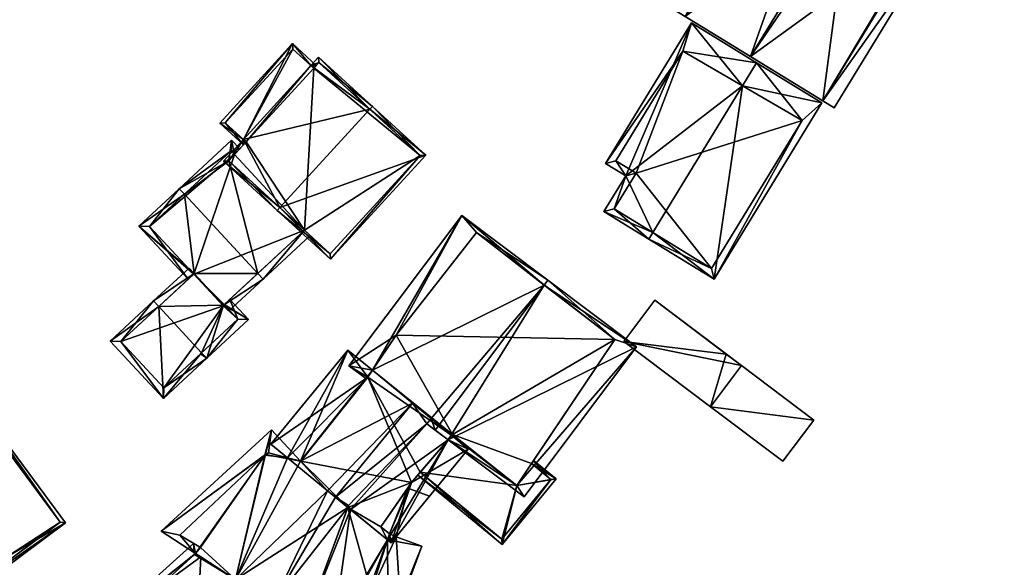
# Model space of a CAD drawing. Header units: inches. Extents: x 2523744 to 2528136, y 1148995 to 1152010.
# Tile 132 of 256: x 2525945 to 2526010, y 1150866 to 1150902. Entities that reach past the tile are written whole.
import ezdxf

# ---------------------------------------------------------------- set-up
doc = ezdxf.new("R2010")
doc.units = ezdxf.units.IN
doc.header["$MEASUREMENT"] = 0
doc.layers.add('Gebaeude Einzelhaus', color=10, linetype='Continuous')

msp = doc.modelspace()

# ---------------------------------------------------------------- meshes
at = {"layer": 'Gebaeude Einzelhaus'}
mesh = msp.add_polyface(dxfattribs=at)
corners = [(2525998.536, 1150920.593, 424.035), (2525987.669, 1150902.843, 424.035), (2525988.853, 1150902.118, 424.942), (2526000.255, 1150919.707, 425.294), (2525993.119, 1150899.506, 428.208), (2526000.02, 1150919.829, 425.122), (2526004.255, 1150917.698, 428.208), (2526000.44, 1150920.034, 425.286), (2526004.748, 1150907.939, 424.62), (2525997.863, 1150896.603, 424.59), (2526002.9, 1150913.809, 427.639), (2526005.51, 1150907.463, 424.035), (2525998.59, 1150896.158, 424.035), (2526009.726, 1150914.349, 424.035), (2526004.65, 1150908, 424.695), (2526004.255, 1150917.698, 424.035), (2526002.657, 1150918.676, 423.8), (2526004.255, 1150917.698, 414.773), (2526002.657, 1150918.676, 414.773), (2526000.02, 1150919.829, 414.773), (2525988.853, 1150902.118, 414.773), (2525997.863, 1150896.603, 414.773), (2526004.249, 1150907.326, 424.035), (2526004.249, 1150907.326, 414.773), (2526004.65, 1150908, 424.621), (2526002.573, 1150918.514, 414.773), (2525999.635, 1150910.151, 414.773)]
mesh.append_faces([[corners[k] for k in face] for face in [(9, 11, 12), (9, 8, 11), (9, 14, 8), (2, 0, 5), (2, 1, 0), (6, 10, 13), (8, 9, 11), (11, 9, 12), (6, 4, 10), (10, 4, 8), (8, 4, 9), (3, 6, 7), (3, 4, 6), (0, 2, 5), (5, 2, 3), (3, 2, 4), (0, 1, 2)]], dxfattribs={"color": 13})
mesh.append_faces([[corners[k] for k in face] for face in [(25, 26, 19), (19, 26, 20), (20, 26, 21), (21, 26, 23), (18, 17, 25), (25, 17, 26), (14, 24, 8), (9, 22, 14), (14, 22, 24), (9, 21, 22), (22, 21, 23), (9, 20, 21), (4, 2, 9), (9, 2, 20), (20, 2, 19), (19, 2, 5), (16, 17, 18), (16, 15, 17), (7, 6, 16), (16, 6, 15), (15, 6, 13)]], dxfattribs={"color": 41})
mesh = msp.add_polyface(dxfattribs=at)
corners = [(2525992.607, 1150897.588, 422.329), (2525993.525, 1150899.088, 422.329), (2525989.254, 1150901.703, 420.812), (2525984.958, 1150891.716, 421.282), (2525983.636, 1150892.525, 420.812), (2525986.737, 1150888, 422.329), (2525983.526, 1150889.379, 421.282), (2525986.476, 1150887.573, 422.329), (2525990.743, 1150884.961, 420.812), (2525997.791, 1150896.476, 420.812), (2525988.706, 1150899.851, 420.963), (2525996.501, 1150895.328, 420.964), (2525984.324, 1150892.69, 420.964), (2525984.214, 1150889.544, 421.433), (2525985.645, 1150891.881, 421.433), (2525990.578, 1150885.649, 420.964), (2525996.501, 1150895.328, 414.523), (2525988.706, 1150899.851, 414.523), (2525984.324, 1150892.69, 414.523), (2525985.645, 1150891.881, 414.523), (2525984.214, 1150889.544, 414.523), (2525990.578, 1150885.649, 414.523)]
mesh.append_faces([[corners[k] for k in face] for face in [(8, 15, 11), (8, 11, 9), (5, 15, 7), (13, 5, 7), (7, 15, 8), (6, 13, 7), (14, 13, 3), (12, 14, 3), (3, 13, 6), (10, 12, 4), (4, 12, 3), (2, 10, 4), (0, 10, 1), (11, 0, 1), (9, 11, 1), (1, 10, 2), (0, 9, 1), (5, 8, 0), (0, 8, 9), (5, 7, 8), (5, 6, 7), (0, 3, 5), (5, 3, 6), (0, 2, 3), (3, 2, 4), (0, 1, 2)]], dxfattribs={"color": 13})
mesh.append_faces([[corners[k] for k in face] for face in [(19, 21, 20), (17, 19, 18), (16, 21, 19), (16, 19, 17), (11, 21, 16), (15, 21, 11), (20, 21, 5), (5, 21, 15), (13, 20, 5), (19, 20, 14), (14, 20, 13), (18, 19, 12), (12, 19, 14), (17, 18, 10), (10, 18, 12), (16, 17, 0), (0, 17, 10), (11, 16, 0)]], dxfattribs={"color": 41})
mesh = msp.add_polyface(dxfattribs=at)
corners = [(2525962.338, 1150889.63, 429.965), (2525962.169, 1150889.445, 429.965), (2525965.655, 1150886.256, 426.932), (2525971.879, 1150893.061, 426.932), (2525968.224, 1150896.065, 429.965), (2525968.394, 1150896.25, 429.965), (2525958.649, 1150892.665, 426.932), (2525959.955, 1150894.092, 426.932), (2525964.873, 1150899.47, 426.932), (2525964.368, 1150898.918, 426.932), (2525959.003, 1150892.681, 427.091), (2525965.639, 1150886.61, 427.093), (2525971.525, 1150893.045, 427.093), (2525964.889, 1150899.116, 427.091), (2525964.553, 1150898.749, 427.091), (2525960.139, 1150893.924, 427.09), (2525964.368, 1150898.918, 426.527), (2525964.553, 1150898.749, 426.531), (2525964.722, 1150898.933, 426.531), (2525963.169, 1150900.354, 426.498), (2525959.955, 1150894.092, 426.527), (2525958.416, 1150895.159, 426.498), (2525959.969, 1150893.738, 426.531), (2525960.139, 1150893.924, 426.531), (2525963.185, 1150900, 426.502), (2525958.77, 1150895.175, 426.502), (2525959.955, 1150894.092, 415.256), (2525960.139, 1150893.924, 415.256), (2525959.38, 1150893.093, 423.369), (2525959.38, 1150893.093, 415.256), (2525959.003, 1150892.681, 423.626), (2525963.952, 1150888.153, 423.371), (2525965.639, 1150886.61, 415.256), (2525963.952, 1150888.153, 415.256), (2525971.525, 1150893.045, 415.256), (2525964.889, 1150899.116, 415.256), (2525964.553, 1150898.749, 415.256), (2525964.368, 1150898.918, 415.256), (2525963.955, 1150888.156, 415.256), (2525963.185, 1150900, 415.256), (2525958.77, 1150895.175, 415.256)]
mesh.append_faces([[corners[k] for k in face] for face in [(16, 18, 17), (16, 19, 18), (22, 20, 23), (19, 25, 21), (21, 25, 22), (22, 25, 20), (16, 24, 19), (19, 24, 25), (20, 22, 23), (20, 21, 22), (16, 19, 20), (20, 19, 21), (16, 18, 19), (16, 17, 18), (15, 10, 7), (13, 14, 9), (8, 13, 9), (4, 13, 5), (12, 4, 5), (5, 13, 8), (3, 12, 5), (11, 12, 2), (2, 12, 3), (0, 11, 1), (10, 0, 1), (1, 11, 2), (7, 10, 6), (6, 10, 1), (7, 4, 9), (9, 4, 8), (8, 4, 5), (6, 0, 7), (7, 0, 4), (6, 1, 0), (0, 3, 4), (4, 3, 5), (0, 2, 3), (0, 1, 2)]], dxfattribs={"color": 13})
mesh.append_faces([[corners[k] for k in face] for face in [(37, 26, 39), (39, 26, 40), (25, 26, 20), (25, 40, 26), (25, 24, 40), (40, 24, 39), (16, 37, 24), (24, 37, 39), (37, 27, 26), (27, 38, 29), (38, 32, 33), (38, 34, 32), (37, 36, 27), (27, 36, 38), (38, 36, 34), (34, 36, 35), (17, 9, 14), (17, 16, 9), (17, 36, 16), (16, 36, 37), (13, 17, 14), (13, 35, 17), (17, 35, 36), (13, 34, 35), (4, 12, 13), (13, 12, 34), (12, 11, 34), (34, 11, 32), (32, 31, 33), (31, 10, 30), (31, 0, 10), (32, 11, 31), (31, 11, 0), (23, 10, 15), (23, 30, 10), (23, 28, 30), (23, 27, 28), (28, 27, 29), (20, 23, 7), (7, 23, 15), (20, 27, 23), (20, 26, 27), (7, 9, 20), (20, 9, 16)]], dxfattribs={"color": 41})
mesh = msp.add_polyface(dxfattribs=at)
corners = [(2525956.098, 1150890.503, 425.288), (2525955.759, 1150890.869, 425.288), (2525953.115, 1150888.419, 423.139), (2525956.702, 1150885.283, 423.437), (2525956.336, 1150884.943, 423.139), (2525956.735, 1150885.314, 423.464), (2525960.898, 1150885.323, 425.288), (2525958.654, 1150883.243, 423.464), (2525961.238, 1150884.956, 425.288), (2525958.994, 1150882.876, 423.464), (2525959.003, 1150892.681, 423.626), (2525959.184, 1150894.041, 423.139), (2525963.952, 1150888.153, 423.371), (2525964.322, 1150887.815, 423.352), (2525959.38, 1150893.093, 423.369), (2525959.719, 1150893.464, 423.139), (2525959.156, 1150893.335, 423.369), (2525953.821, 1150888.393, 423.437), (2525959.156, 1150893.335, 415.256), (2525959.38, 1150893.093, 415.256), (2525953.821, 1150888.393, 415.256), (2525956.703, 1150885.283, 415.256), (2525958.7, 1150883.286, 423.428), (2525958.7, 1150883.286, 415.256), (2525963.952, 1150888.153, 415.256), (2525963.955, 1150888.156, 415.256), (2525958.621, 1150883.213, 415.256)]
mesh.append_faces([[corners[k] for k in face] for face in [(0, 17, 1), (1, 17, 2), (2, 17, 4), (4, 17, 3), (6, 8, 7), (7, 8, 9), (8, 12, 13), (8, 6, 12), (14, 16, 15), (15, 16, 11), (11, 16, 1), (1, 16, 0), (11, 14, 15), (11, 10, 14), (12, 8, 13), (10, 6, 12), (12, 6, 8), (10, 0, 6), (11, 1, 10), (10, 1, 0), (6, 7, 8), (8, 7, 9), (0, 5, 6), (6, 5, 7), (0, 2, 5), (5, 2, 3), (3, 2, 4), (0, 1, 2)]], dxfattribs={"color": 13})
mesh.append_faces([[corners[k] for k in face] for face in [(19, 20, 18), (19, 21, 20), (21, 23, 26), (19, 24, 21), (21, 24, 23), (19, 25, 24), (22, 6, 7), (24, 12, 23), (23, 12, 22), (22, 12, 6), (20, 3, 17), (20, 21, 3), (0, 16, 17), (17, 16, 20), (20, 16, 18), (18, 14, 19), (18, 16, 14)]], dxfattribs={"color": 41})
mesh = msp.add_polyface(dxfattribs=at)
corners = [(2525969.95, 1150881.3, 413.613), (2525973.635, 1150874.791, 413.613), (2525968.397, 1150878.991, 413.613), (2525973.584, 1150874.731, 413.613), (2525969.95, 1150881.3, 425.109), (2525968.397, 1150878.991, 425.197), (2525975.2, 1150888, 413.613), (2525973.34, 1150874.446, 428.018), (2525971.954, 1150875.482, 428.216), (2525973.34, 1150874.446, 426.917), (2525972.505, 1150875.07, 428.635), (2525970.95, 1150871.65, 413.613), (2525968.1, 1150878.55, 413.613), (2525971.525, 1150872.323, 413.613), (2525963.7, 1150873.05, 413.613), (2525968.397, 1150878.991, 426.107), (2525972.235, 1150875.838, 428.222), (2525971.024, 1150876.833, 429.4), (2525971.525, 1150872.323, 426.36), (2525973.584, 1150874.731, 426.332), (2525970.95, 1150871.65, 426.971), (2525968.1, 1150878.55, 425.214), (2525968.1, 1150878.55, 426.156), (2525966.86, 1150879.291, 424.338), (2525974.231, 1150889.114, 424.338), (2525975.2, 1150888, 425.218), (2525968.007, 1150878.433, 425.211), (2525974.664, 1150873.844, 425.86), (2525966.788, 1150880.313, 424.09), (2525965.461, 1150871.119, 428.748), (2525965.981, 1150870.691, 429.4), (2525963.683, 1150873.054, 426.228), (2525966.952, 1150869.894, 428.456)]
mesh.append_faces([[corners[k] for k in face] for face in [(23, 5, 21), (24, 4, 23), (23, 4, 5), (24, 25, 4), (21, 26, 23), (10, 16, 8), (5, 23, 21), (21, 23, 26), (5, 24, 23), (27, 20, 9), (15, 22, 28), (17, 29, 30), (15, 31, 17), (30, 8, 17), (17, 8, 16), (32, 9, 8)]], dxfattribs={"color": 13})
mesh.append_faces([[corners[k] for k in face] for face in [(0, 1, 2), (2, 1, 3), (4, 2, 5), (4, 0, 2), (4, 6, 0), (7, 8, 9), (7, 10, 8), (11, 12, 13), (13, 12, 3), (3, 12, 2), (11, 14, 12), (15, 16, 5), (15, 17, 16), (9, 18, 19), (9, 20, 18), (5, 21, 15), (15, 21, 22), (5, 12, 21), (5, 2, 12)]], dxfattribs={"color": 41})
mesh = msp.add_polyface(dxfattribs=at)
corners = [(2525984.25, 1150881, 413.613), (2525969.95, 1150881.3, 413.613), (2525975.2, 1150888, 413.613), (2525978.792, 1150872.895, 413.613), (2525973.635, 1150874.791, 413.613), (2525977.829, 1150871.466, 413.613), (2525969.95, 1150881.3, 425.109), (2525975.2, 1150888, 425.218), (2525979.634, 1150884.57, 428.635), (2525984.25, 1150881, 425.182), (2525978.792, 1150872.895, 424.037), (2525977.829, 1150871.466, 424.835), (2525973.635, 1150874.791, 426.331), (2525977.829, 1150871.466, 423.965), (2525973.635, 1150874.791, 428.001), (2525973.34, 1150874.446, 428.018), (2525973.584, 1150874.731, 426.911), (2525973.584, 1150874.731, 426.332), (2525973.34, 1150874.446, 426.917), (2525979.869, 1150884.883, 428.635), (2525974.231, 1150889.114, 424.338), (2525985.676, 1150880.524, 424.338), (2525978.32, 1150870.721, 424.338), (2525972.505, 1150875.07, 428.635), (2525972.235, 1150875.838, 428.222), (2525968.397, 1150878.991, 425.197), (2525974.664, 1150873.844, 425.86)]
mesh.append_faces([[corners[k] for k in face] for face in [(19, 7, 20), (19, 8, 7), (21, 9, 19), (19, 9, 8), (14, 11, 15), (22, 11, 21), (21, 11, 9), (15, 8, 23), (15, 21, 8), (8, 21, 19), (15, 22, 21), (8, 24, 23), (8, 25, 24), (19, 20, 8), (8, 20, 25), (26, 18, 16), (18, 26, 16)]], dxfattribs={"color": 13})
mesh.append_faces([[corners[k] for k in face] for face in [(0, 1, 2), (3, 4, 0), (0, 4, 1), (3, 5, 4), (6, 7, 2), (8, 9, 7), (7, 9, 2), (2, 9, 0), (0, 10, 3), (0, 9, 10), (10, 9, 11), (11, 12, 13), (11, 14, 12), (15, 16, 14), (14, 16, 12), (12, 16, 17), (15, 18, 16), (18, 17, 16)]], dxfattribs={"color": 41})
mesh = msp.add_polyface(dxfattribs=at)
corners = [(2525954.416, 1150883.164, 425.288), (2525954.076, 1150883.531, 425.288), (2525951.238, 1150880.9, 423.139), (2525954.716, 1150877.145, 423.139), (2525957.217, 1150880.141, 425.288), (2525957.555, 1150879.776, 425.288), (2525958.654, 1150883.243, 423.464), (2525960.288, 1150882.308, 423.139), (2525958.7, 1150883.286, 423.428), (2525959.067, 1150883.626, 423.139), (2525956.735, 1150885.314, 423.464), (2525956.396, 1150885.68, 423.464), (2525951.944, 1150880.873, 423.416), (2525954.744, 1150877.851, 423.417), (2525957.145, 1150880.075, 425.234), (2525959.581, 1150882.335, 423.428), (2525959.581, 1150882.335, 415.256), (2525954.744, 1150877.851, 415.256), (2525958.7, 1150883.286, 415.256), (2525956.702, 1150885.283, 423.437), (2525956.703, 1150885.283, 415.256), (2525951.944, 1150880.873, 415.256), (2525958.621, 1150883.213, 415.256)]
mesh.append_faces([[corners[k] for k in face] for face in [(4, 5, 14), (4, 15, 5), (5, 15, 7), (7, 15, 9), (9, 15, 8), (0, 1, 10), (10, 1, 11), (3, 13, 5), (5, 13, 14), (1, 12, 2), (2, 12, 3), (3, 12, 13), (1, 0, 12), (0, 10, 1), (1, 10, 11), (4, 6, 0), (0, 6, 10), (6, 7, 8), (8, 7, 9), (4, 5, 6), (6, 5, 7), (0, 3, 4), (4, 3, 5), (0, 2, 3), (0, 1, 2)]], dxfattribs={"color": 13})
mesh.append_faces([[corners[k] for k in face] for face in [(16, 22, 18), (22, 21, 20), (16, 17, 22), (22, 17, 21), (13, 12, 17), (17, 12, 21), (19, 0, 10), (21, 12, 20), (20, 12, 19), (19, 12, 0), (16, 18, 15), (15, 18, 8), (15, 13, 16), (16, 13, 17), (15, 14, 13), (4, 14, 15)]], dxfattribs={"color": 41})
mesh = msp.add_polyface(dxfattribs=at)
corners = [(2525984.836, 1150880.88, 419.024), (2525992.526, 1150879.299, 420.352), (2525986.863, 1150883.569, 420.352), (2525990.5, 1150876.61, 419.024), (2525997.259, 1150875.731, 419.467), (2525992.526, 1150879.299, 419.467), (2525990.501, 1150876.611, 418.692), (2525995.233, 1150873.043, 418.692), (2525986.863, 1150883.569, 413.613), (2525984.836, 1150880.88, 413.613), (2525990.5, 1150876.61, 413.613), (2525991.534, 1150880.048, 413.613), (2525992.526, 1150879.299, 413.613), (2525997.259, 1150875.731, 413.613), (2525992.526, 1150879.3, 413.613), (2525995.233, 1150873.043, 413.613)]
mesh.append_faces([[corners[k] for k in face] for face in [(4, 6, 7), (4, 5, 6), (3, 1, 0), (0, 1, 2)]], dxfattribs={"color": 13})
mesh.append_faces([[corners[k] for k in face] for face in [(14, 13, 10), (10, 13, 15), (4, 7, 13), (13, 7, 15), (10, 15, 6), (6, 15, 7), (4, 13, 5), (5, 13, 14), (9, 11, 10), (10, 11, 12), (9, 8, 11), (5, 2, 1), (12, 11, 5), (5, 11, 2), (2, 11, 8), (1, 3, 5), (5, 3, 6), (0, 6, 3), (0, 9, 6), (6, 9, 10), (0, 8, 9), (0, 2, 8)]], dxfattribs={"color": 41})
mesh = msp.add_polyface(dxfattribs=at)
corners = [(2525967.55, 1150862.1, 413.613), (2525964.547, 1150863.957, 413.613), (2525968.3, 1150864.55, 413.613), (2525966.793, 1150870.025, 413.613), (2525967.446, 1150861.98, 413.613), (2525964.039, 1150862.586, 426.833), (2525965.816, 1150861.928, 426.833), (2525964.039, 1150862.586, 428.642), (2525966.792, 1150870.026, 428.611), (2525966.836, 1150870.143, 428.642), (2525967.104, 1150861.749, 413.613), (2525964.039, 1150862.586, 413.613), (2525959.446, 1150865.304, 413.613), (2525963.683, 1150873.054, 426.796), (2525963.683, 1150873.054, 426.228), (2525962.832, 1150873.277, 425.454), (2525965.461, 1150871.119, 428.748), (2525965.981, 1150870.691, 429.4), (2525966.793, 1150870.025, 428.612), (2525962.983, 1150863.21, 426.833), (2525970.95, 1150871.65, 413.613), (2525963.7, 1150873.05, 413.613), (2525962.832, 1150873.277, 413.613), (2525963.7, 1150873.05, 426.243), (2525968.1, 1150878.55, 425.214), (2525968.1, 1150878.55, 426.156), (2525968.1, 1150878.55, 413.613), (2525965.824, 1150861.948, 426.833), (2525966.952, 1150869.894, 428.456), (2525965.979, 1150861.868, 426.667), (2525969.374, 1150867.906, 425.629), (2525961.925, 1150863.836, 429.4), (2525966.788, 1150880.313, 424.09), (2525961.744, 1150874.171, 424.09), (2525971.024, 1150876.833, 429.4), (2525968.397, 1150878.991, 426.107)]
mesh.append_faces([[corners[k] for k in face] for face in [(27, 7, 6), (27, 28, 7), (7, 28, 9), (29, 30, 27), (31, 17, 16), (31, 18, 17), (31, 7, 18), (32, 25, 33), (33, 25, 15), (15, 25, 14), (14, 25, 23), (34, 14, 16), (35, 32, 14), (14, 32, 15), (15, 32, 33), (9, 17, 8)]], dxfattribs={"color": 13})
mesh.append_faces([[corners[k] for k in face] for face in [(0, 1, 2), (2, 1, 3), (0, 4, 1), (5, 6, 7), (8, 7, 9), (10, 1, 4), (10, 11, 1), (1, 12, 3), (13, 14, 15), (13, 16, 14), (17, 18, 8), (7, 19, 5), (20, 3, 21), (21, 3, 22), (23, 21, 14), (14, 21, 15), (24, 23, 25), (24, 21, 23), (24, 26, 21)]], dxfattribs={"color": 41})
mesh = msp.add_polyface(dxfattribs=at)
corners = [(2525941.028, 1150878.853, 423.993), (2525937.526, 1150876.255, 424.838), (2525937.603, 1150876.151, 424.837), (2525937.675, 1150876.054, 424.838), (2525944.525, 1150866.818, 424.837), (2525941.249, 1150863.766, 425.699), (2525941.153, 1150864.316, 425.651), (2525948.325, 1150869.014, 423.993), (2525940.952, 1150864.167, 425.699), (2525941.301, 1150864.116, 425.651), (2525947.975, 1150869.066, 424.041), (2525940.976, 1150878.503, 424.041), (2525940.976, 1150878.503, 415.39), (2525947.975, 1150869.066, 415.39), (2525937.675, 1150876.054, 415.39), (2525941.153, 1150864.316, 415.39), (2525941.301, 1150864.116, 415.39), (2525944.525, 1150866.818, 415.39)]
mesh.append_faces([[corners[k] for k in face] for face in [(11, 3, 2), (0, 11, 1), (1, 11, 2), (7, 9, 10), (7, 10, 0), (0, 10, 11), (8, 9, 5), (8, 6, 9), (5, 9, 7), (5, 6, 8), (0, 4, 7), (7, 4, 5), (5, 4, 6), (0, 3, 4), (0, 2, 3), (0, 1, 2)]], dxfattribs={"color": 13})
mesh.append_faces([[corners[k] for k in face] for face in [(13, 17, 12), (12, 17, 14), (13, 16, 17), (17, 16, 15), (10, 16, 13), (10, 9, 16), (16, 9, 15), (15, 9, 6), (12, 14, 11), (11, 14, 3), (11, 10, 12), (12, 10, 13)]], dxfattribs={"color": 41})
mesh = msp.add_polyface(dxfattribs=at)
corners = [(2525967.55, 1150862.1, 413.613), (2525968.3, 1150864.55, 413.613), (2525969.391, 1150861.561, 413.613), (2525970.214, 1150863.976, 413.613), (2525966.793, 1150870.025, 413.613), (2525969.374, 1150867.906, 413.613), (2525967.4, 1150861.6, 413.613), (2525967.446, 1150861.98, 413.613), (2525968.3, 1150864.55, 425.478), (2525969.374, 1150867.906, 425.629), (2525970.214, 1150863.976, 423.575), (2525969.391, 1150861.561, 423.512), (2525967.55, 1150862.1, 425.338), (2525967.4, 1150861.6, 425.306), (2525968.95, 1150868.75, 413.613), (2525970.95, 1150871.65, 413.613), (2525969.5, 1150868.3, 413.613), (2525969.5, 1150868.3, 425.647), (2525968.95, 1150868.75, 426.288), (2525969.5, 1150868.3, 426.215), (2525968.95, 1150868.75, 426.749), (2525969.374, 1150867.906, 426.1), (2525966.952, 1150869.894, 428.456), (2525969.954, 1150868.108, 425.177), (2525969.116, 1150860.706, 423.474), (2525969.428, 1150861.547, 423.474), (2525966.991, 1150861.493, 425.637), (2525965.979, 1150861.868, 426.667), (2525965.824, 1150861.948, 426.833), (2525971.954, 1150875.482, 428.216), (2525966.836, 1150870.143, 428.642), (2525965.981, 1150870.691, 429.4)]
mesh.append_faces([[corners[k] for k in face] for face in [(12, 11, 13), (23, 8, 9), (23, 10, 8), (24, 11, 25), (26, 13, 24), (24, 13, 11), (25, 26, 24), (25, 9, 26), (26, 9, 27), (28, 9, 22), (22, 29, 30), (30, 29, 31)]], dxfattribs={"color": 13})
mesh.append_faces([[corners[k] for k in face] for face in [(0, 1, 2), (2, 1, 3), (1, 4, 5), (6, 7, 0), (8, 5, 9), (8, 1, 5), (8, 10, 1), (11, 0, 2), (11, 12, 0), (12, 13, 0), (0, 13, 6), (14, 4, 15), (14, 5, 4), (14, 16, 5), (17, 18, 19), (19, 18, 20), (17, 14, 18), (17, 16, 14), (9, 17, 21), (21, 17, 19), (9, 16, 17), (9, 5, 16), (22, 9, 21)]], dxfattribs={"color": 41})
mesh = msp.add_polyface(dxfattribs=at)
corners = [(2525959.446, 1150865.304, 413.613), (2525964.039, 1150862.586, 413.613), (2525963.334, 1150855.949, 413.613), (2525962.832, 1150873.277, 413.613), (2525961.35, 1150873.45, 413.613), (2525961.6, 1150873.6, 413.613), (2525957.14, 1150867.408, 413.613), (2525955.788, 1150868.208, 413.613), (2525966.793, 1150870.025, 413.613), (2525956.813, 1150867.024, 413.613), (2525964.547, 1150863.957, 413.613), (2525961.35, 1150873.45, 425.343), (2525961.407, 1150873.484, 425.351), (2525961.6, 1150873.6, 425.396), (2525963.683, 1150873.054, 426.796), (2525962.832, 1150873.277, 425.454), (2525960.892, 1150864.448, 428.004), (2525959.446, 1150865.304, 428.515), (2525959.446, 1150865.304, 426.926), (2525964.039, 1150862.586, 428.642), (2525961.925, 1150863.836, 429.4), (2525962.983, 1150863.21, 426.833), (2525956.813, 1150867.024, 426.463), (2525957.177, 1150866.786, 425.183), (2525963.7, 1150873.05, 413.613), (2525959.217, 1150857.459, 426.833), (2525964.039, 1150862.586, 426.833), (2525959.092, 1150857.505, 426.833), (2525956.745, 1150858.368, 428.004), (2525961.796, 1150875.109, 424.723), (2525954.58, 1150868.483, 424.723), (2525965.461, 1150871.119, 428.748)]
mesh.append_faces([[corners[k] for k in face] for face in [(25, 26, 21), (21, 16, 27), (28, 16, 18), (12, 11, 29), (13, 12, 29), (14, 13, 29), (29, 11, 30), (17, 14, 12), (12, 14, 29), (17, 31, 14), (17, 20, 31), (12, 22, 17), (12, 29, 30)]], dxfattribs={"color": 13})
mesh.append_faces([[corners[k] for k in face] for face in [(0, 1, 2), (3, 4, 5), (4, 6, 7), (8, 0, 3), (3, 0, 4), (4, 0, 6), (6, 0, 9), (10, 1, 0), (11, 5, 4), (7, 11, 4), (11, 12, 5), (12, 13, 5), (13, 3, 5), (14, 15, 13), (13, 15, 3), (16, 17, 18), (19, 20, 21), (21, 20, 16), (16, 20, 17), (18, 22, 23), (18, 17, 22), (15, 24, 3)]], dxfattribs={"color": 41})
mesh = msp.add_polyface(dxfattribs=at)
corners = [(2525977.829, 1150871.466, 423.965), (2525976.889, 1150867.594, 423.2), (2525980.414, 1150871.886, 423.2), (2525971.525, 1150872.323, 426.36), (2525971.363, 1150872.133, 426.362), (2525978.9, 1150873.056, 424.046), (2525978.932, 1150873.103, 424.048), (2525978.792, 1150872.895, 424.037), (2525973.584, 1150874.731, 426.332), (2525973.635, 1150874.791, 426.331), (2525976.854, 1150867.946, 423.311), (2525980.063, 1150871.851, 423.31), (2525978.792, 1150872.895, 413.613), (2525980.063, 1150871.851, 413.613), (2525971.525, 1150872.323, 413.613), (2525976.854, 1150867.946, 413.613), (2525977.829, 1150871.466, 413.613), (2525973.584, 1150874.731, 413.613), (2525973.635, 1150874.791, 413.613)]
mesh.append_faces([[corners[k] for k in face] for face in [(2, 5, 6), (1, 11, 2), (2, 11, 5), (5, 11, 7), (1, 10, 11), (1, 4, 10), (10, 4, 3), (3, 0, 8), (8, 0, 9), (0, 2, 7), (7, 2, 5), (5, 2, 6), (4, 1, 3), (3, 1, 0), (0, 1, 2)]], dxfattribs={"color": 13})
mesh.append_faces([[corners[k] for k in face] for face in [(18, 16, 17), (17, 16, 14), (14, 16, 15), (15, 16, 13), (13, 16, 12), (11, 15, 13), (11, 10, 15), (15, 10, 14), (14, 10, 3), (7, 11, 12), (12, 11, 13)]], dxfattribs={"color": 41})
mesh = msp.add_polyface(dxfattribs=at)
corners = [(2525968.3, 1150864.55, 413.613), (2525970.214, 1150863.976, 423.575), (2525970.214, 1150863.976, 413.613), (2525969.391, 1150861.561, 423.512), (2525969.391, 1150861.561, 413.613), (2525978.792, 1150872.895, 424.037), (2525977.829, 1150871.466, 424.835), (2525977.829, 1150871.466, 423.965), (2525972.958, 1150864.222, 423.164), (2525980.85, 1150860.7, 413.613), (2525972.958, 1150864.222, 413.613), (2525980.85, 1150860.7, 423.474), (2525971.525, 1150872.323, 426.36), (2525970.95, 1150871.65, 413.613), (2525971.525, 1150872.323, 413.613), (2525970.95, 1150871.65, 426.971), (2525968.95, 1150868.75, 426.288), (2525968.95, 1150868.75, 426.749), (2525968.95, 1150868.75, 413.613), (2525969.954, 1150868.108, 425.177), (2525970.703, 1150871.292, 425.561), (2525972.134, 1150870.763, 424.105), (2525969.5, 1150868.3, 425.647), (2525969.374, 1150867.906, 425.629), (2525969.428, 1150861.547, 423.474), (2525971.63, 1150867.496, 423.474), (2525973.34, 1150874.446, 428.018), (2525978.32, 1150870.721, 424.338), (2525969.648, 1150855.584, 427.15), (2525972.703, 1150864.314, 423.163), (2525982.38, 1150860.803, 423.214), (2525969.621, 1150867.703, 425.86), (2525974.664, 1150873.844, 425.86), (2525969.374, 1150867.906, 426.1), (2525969.5, 1150868.3, 426.215), (2525973.34, 1150874.446, 426.917), (2525966.952, 1150869.894, 428.456)]
mesh.append_faces([[corners[k] for k in face] for face in [(19, 20, 21), (19, 22, 20), (20, 22, 16), (19, 23, 22), (24, 1, 25), (25, 1, 19), (24, 3, 1), (22, 20, 16), (23, 19, 22), (22, 19, 20), (20, 19, 21), (24, 25, 23), (23, 25, 19), (26, 6, 27), (8, 28, 29), (8, 30, 11), (28, 8, 29), (31, 15, 32), (33, 34, 31), (31, 34, 15), (15, 34, 17), (33, 35, 36), (33, 31, 35), (35, 31, 32)]], dxfattribs={"color": 13})
mesh.append_faces([[corners[k] for k in face] for face in [(0, 1, 2), (1, 3, 2), (2, 3, 4), (5, 6, 7), (8, 9, 10), (8, 11, 9), (12, 13, 14), (12, 15, 13), (16, 15, 17), (16, 13, 15), (16, 18, 13)]], dxfattribs={"color": 41})
mesh = msp.add_polyface(dxfattribs=at)
corners = [(2525959.446, 1150865.304, 413.613), (2525956.75, 1150866.95, 413.613), (2525956.813, 1150867.024, 413.613), (2525950.15, 1150860.9, 413.613), (2525949.437, 1150861.05, 413.613), (2525949.55, 1150861.2, 413.613), (2525949.55, 1150861.2, 424.733), (2525949.437, 1150861.05, 424.75), (2525950.15, 1150860.9, 425.028), (2525956.75, 1150866.95, 424.991), (2525956.813, 1150867.024, 424.985), (2525957.14, 1150867.408, 424.953), (2525957.14, 1150867.408, 426.421), (2525956.813, 1150867.024, 426.463), (2525957.14, 1150867.408, 413.613), (2525955.788, 1150868.208, 425.409), (2525955.788, 1150868.208, 413.613), (2525961.35, 1150873.45, 425.343), (2525957.177, 1150866.786, 425.183), (2525949.527, 1150861.225, 424.717), (2525956.689, 1150867.675, 424.717), (2525956.745, 1150858.368, 428.004), (2525959.446, 1150865.304, 426.926), (2525954.58, 1150868.483, 424.723), (2525961.407, 1150873.484, 425.351)]
mesh.append_faces([[corners[k] for k in face] for face in [(8, 6, 19), (19, 6, 7), (20, 9, 19), (19, 9, 8), (20, 10, 9), (20, 11, 10), (19, 10, 20), (20, 10, 11), (19, 18, 10), (19, 21, 18), (21, 22, 18), (15, 12, 13), (17, 15, 23), (23, 15, 13), (24, 23, 13)]], dxfattribs={"color": 13})
mesh.append_faces([[corners[k] for k in face] for face in [(0, 1, 2), (0, 3, 1), (3, 4, 5), (6, 4, 7), (6, 5, 4), (6, 3, 5), (8, 9, 3), (3, 9, 1), (10, 1, 9), (10, 2, 1), (11, 10, 12), (12, 10, 13), (11, 2, 10), (11, 14, 2), (15, 11, 12), (15, 16, 11), (11, 16, 14), (15, 17, 16), (18, 13, 10)]], dxfattribs={"color": 41})

doc.saveas('drawing.dxf')
